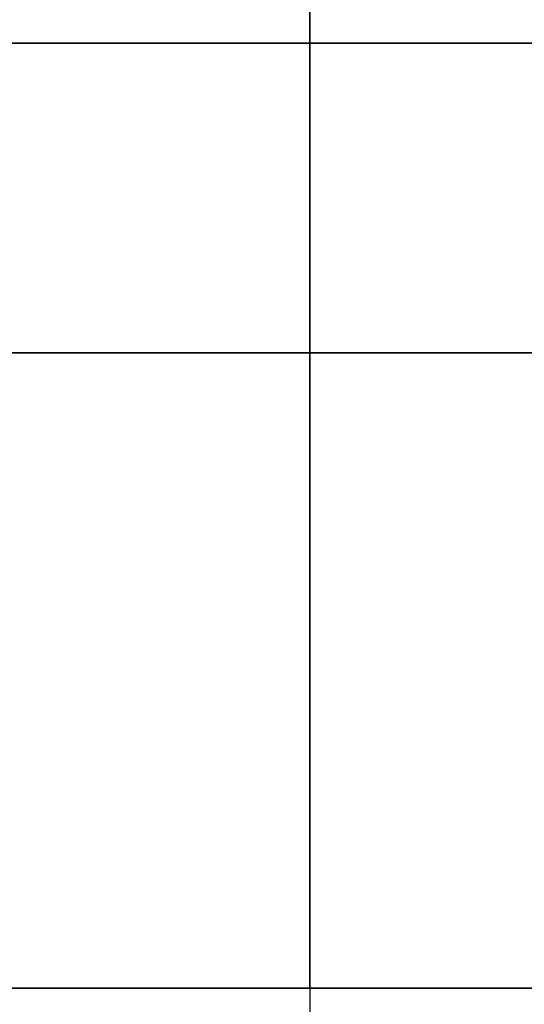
# Model space of a CAD drawing. Header units: centimetres. Extents: x -10 to 8.9, y -29.1 to -8.
# Tile 231 of 256: x 5.359 to 5.518, y -12.44 to -12.13. Entities that reach past the tile are written whole.
import ezdxf

# ---------------------------------------------------------------- set-up
doc = ezdxf.new("R2010")
doc.units = ezdxf.units.CM
doc.layers.add('Default', color=7, linetype='Continuous', true_color=0x000000)

msp = doc.modelspace()

# ---------------------------------------------------------------- linework, layer by layer
at = {"layer": 'Default'}
for p, q in [((5.45, -10.455, 5.515000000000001), (5.45, -12.615, 5.515000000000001)), ((5.449999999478, -12.13761769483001, 4.191442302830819), (5.449999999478, -10.60507249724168, 4.151311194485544)), ((5.450000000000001, -12.435, 3.9), (5.450000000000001, -10.605, 3.9)), ((5.45, -12.13761769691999, 5.312559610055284), (5.45, -10.985, 5.342741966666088)), ((5.449999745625, -12.13761769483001, 2.658557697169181), (5.449999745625, -11.39499999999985, 2.678003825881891)), ((5.45, -12.435, 2.96), (5.45, -11.395, 2.96)), ((5.45, -12.13761769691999, 1.587440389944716), (5.45, -11.44500000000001, 1.569303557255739)), ((5.210509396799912, -12.235, 2.121723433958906), (5.689490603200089, -12.235, 2.121723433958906)), ((5.680531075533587, -12.235, 4.753276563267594), (5.219468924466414, -12.235, 4.753276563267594)), ((5.45, -12.235, 4.291408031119), (5.45, -12.235, 5.212594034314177)), ((5.45, -12.235, 2.558591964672), (5.45, -12.235, 1.687405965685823)), ((5.9, -12.435, 3.430000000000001), (5.000000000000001, -12.435, 3.430000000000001)), ((5.450000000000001, -12.435, 3.9), (5.450000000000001, -12.435, 2.96))]:
    msp.add_line(p, q, dxfattribs=at)
for centre in [(5.45, -12.585, -3.25), (5.45, -12.585, -1.13280193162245)]:
    msp.add_arc(centre, 0.5, 0, 180, dxfattribs=at)
at = {"layer": 'Default', "extrusion": (-1, 0, 0)}
for centre, radius, start, end in [((12.585, -3.25, -5.449999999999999), 0.5, 180, 270), ((12.135, 2.558591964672, -5.449999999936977), 0.09999999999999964, 0, 88.50000000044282)]:
    msp.add_arc(centre, radius, start, end, dxfattribs=at)
at = {"layer": 'Default', "extrusion": (-2.087827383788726e-08, 0.9999999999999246, 3.879050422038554e-07)}
msp.add_arc((-5.449999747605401, 3.450004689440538, -12.1376171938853), 1.862559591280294, 266.9191330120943, 273.0808711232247, dxfattribs=at)
at = {"layer": 'Default', "extrusion": (2.087827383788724e-08, 0.9999999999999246, -3.879050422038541e-07)}
msp.add_arc((-5.450000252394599, 3.449995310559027, -12.13761964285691), 1.8625595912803, 86.91913301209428, 93.08087112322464, dxfattribs=at)
at = {"layer": 'Default', "extrusion": (1, 0, 0)}
msp.add_arc((-12.135, 4.291408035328, 5.450000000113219), 0.09999999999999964, 180.000002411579, 268.5000000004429, dxfattribs=at)
at = {"layer": 'Default', "extrusion": (0, 1, 0)}
for centre, radius, start, end in [((-5.449994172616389, 3.450108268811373, -12.235), 1.762702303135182, 266.9191279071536, 273.0804932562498), ((-5.450005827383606, 3.449891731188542, -12.235), 1.762702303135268, 86.9191279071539, 93.08049325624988)]:
    msp.add_arc(centre, radius, start, end, dxfattribs=at)
at = {"layer": 'Default'}
for points, degree in [([(6.328931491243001, -12.585, 1.581389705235), (6.328910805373, -12.57033177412, 1.581379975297), (6.328354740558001, -12.54111897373, 1.581118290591), (6.325970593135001, -12.49767435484, 1.579998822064), (6.322048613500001, -12.45459343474, 1.578165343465), (6.316595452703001, -12.41196008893, 1.575632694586), (6.309623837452, -12.36978930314, 1.572422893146), (6.301143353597, -12.32811852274, 1.568560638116), (6.291162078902, -12.28697537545, 1.564073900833), (6.27968542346, -12.24639804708, 1.558993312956), (6.266741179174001, -12.20649719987, 1.553362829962), (6.252360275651, -12.16737112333, 1.547230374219), (6.236581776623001, -12.12911306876, 1.540649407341), (6.219450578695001, -12.09181177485, 1.533677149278), (6.201010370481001, -12.05554157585, 1.526371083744), (6.181303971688, -12.02036688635, 1.518788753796), (6.16037755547, -11.98634543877, 1.510988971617), (6.138278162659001, -11.95351859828, 1.503030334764), (6.115052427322, -11.92192619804, 1.494970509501), (6.090770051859, -11.89163055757, 1.486873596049), (6.065508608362, -11.86268886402, 1.478803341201), (6.039338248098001, -11.83513913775, 1.470817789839), (6.012326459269, -11.80900904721, 1.462970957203), (5.984541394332, -11.7843194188, 1.455313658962), (5.956046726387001, -11.76108192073, 1.447892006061), (5.926907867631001, -11.73930618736, 1.440749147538), (5.897200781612, -11.71900534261, 1.433926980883), (5.867005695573, -11.70018878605, 1.427463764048), (5.836370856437, -11.68284249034, 1.421386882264), (5.805329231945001, -11.66694873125, 1.415718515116), (5.773931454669, -11.65249823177, 1.410482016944), (5.742250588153, -11.6394870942, 1.405700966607), (5.710344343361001, -11.62790411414, 1.401392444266), (5.678228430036, -11.61772612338, 1.397565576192), (5.645916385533, -11.6089393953, 1.394228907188), (5.613452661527, -11.60152986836, 1.391392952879), (5.580887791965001, -11.5954859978, 1.389065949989), (5.548247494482, -11.59079532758, 1.387252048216), (5.515540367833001, -11.58745224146, 1.385953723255), (5.482782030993, -11.58545397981, 1.385173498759), (5.449999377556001, -11.58478880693, 1.384913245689), (5.417216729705, -11.58545403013, 1.385173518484), (5.384458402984, -11.58745234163, 1.385953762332), (5.351751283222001, -11.5907954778, 1.387252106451), (5.319110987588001, -11.59548619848, 1.389066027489), (5.286546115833, -11.60153012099, 1.391393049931), (5.254082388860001, -11.60893970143, 1.394229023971), (5.221770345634, -11.61772648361, 1.397565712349), (5.189654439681, -11.6279045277, 1.401392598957), (5.157748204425, -11.63948756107, 1.405701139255), (5.126067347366, -11.65249875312, 1.410482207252), (5.094669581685, -11.66694930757, 1.415718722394), (5.063627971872, -11.68284312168, 1.421387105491), (5.032993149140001, -11.70018947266, 1.427464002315), (5.002798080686, -11.71900608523, 1.433927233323), (4.973091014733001, -11.73930698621, 1.440749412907), (4.943952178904, -11.76108277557, 1.447892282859), (4.915457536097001, -11.78432032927, 1.455313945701), (4.887672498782, -11.80901001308, 1.462971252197), (4.860660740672, -11.83514015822, 1.470818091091), (4.834490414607, -11.86268993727, 1.478803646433), (4.80922900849, -11.89163168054, 1.486873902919), (4.78494667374, -11.92192736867, 1.494970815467), (4.761720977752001, -11.95351982, 1.503030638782), (4.73962161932, -11.98634672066, 1.510989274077), (4.71869524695, -12.02036821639, 1.518789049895), (4.69898891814, -12.05554290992, 1.526371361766), (4.680548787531, -12.09181308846, 1.533677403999), (4.663417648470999, -12.12911438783, 1.540649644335), (4.647639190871, -12.16737248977, 1.547230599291), (4.63325832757, -12.20649862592, 1.553363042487), (4.620314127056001, -12.24639952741, 1.55899351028), (4.608837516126, -12.28697691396, 1.564074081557), (4.598856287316, -12.32812013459, 1.568560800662), (4.590375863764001, -12.36979092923, 1.57242303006), (4.583404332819, -12.41196156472, 1.575632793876), (4.577951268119, -12.45459458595, 1.578165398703), (4.574029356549, -12.49767507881, 1.579998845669), (4.571645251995, -12.54111935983, 1.5811182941), (4.571089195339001, -12.57033190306, 1.581379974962), (4.571068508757, -12.585, 1.581389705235)], 3), ([(5.95, -12.585, 0.9843961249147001), (5.95, -12.57741343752, 0.9843961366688), (5.949654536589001, -12.5622307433, 0.9842631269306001), (5.948098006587, -12.53948156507, 0.9836643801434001), (5.945500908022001, -12.5167860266, 0.982666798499), (5.941860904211, -12.49418165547, 0.9812721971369), (5.937177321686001, -12.47171116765, 0.9794847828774), (5.931447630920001, -12.44940627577, 0.97731051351), (5.924665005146, -12.42729018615, 0.9747567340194), (5.916823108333, -12.40539637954, 0.971834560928), (5.907917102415, -12.38376523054, 0.9685596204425), (5.897944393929, -12.36244295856, 0.9649525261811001), (5.886907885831, -12.34148478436, 0.9610399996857), (5.874814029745, -12.32094805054, 0.9568538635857), (5.861681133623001, -12.3009032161, 0.9524333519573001), (5.847535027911, -12.2814215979, 0.9478226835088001), (5.832412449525, -12.2625782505, 0.9430711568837), (5.816360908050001, -12.24444845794, 0.9382318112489), (5.799435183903, -12.22710225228, 0.9333591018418), (5.781698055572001, -12.210604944, 0.9285079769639), (5.763218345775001, -12.19501463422, 0.9237321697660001), (5.744063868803, -12.1803774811, 0.9190816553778), (5.724308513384, -12.16673444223, 0.9146038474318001), (5.704017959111, -12.15411231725, 0.9103399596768), (5.683260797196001, -12.14253347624, 0.9063275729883), (5.662098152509, -12.13201052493, 0.9025984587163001), (5.640588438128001, -12.12255109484, 0.8991799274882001), (5.618785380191, -12.1141577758, 0.8960947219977), (5.596734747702, -12.10682856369, 0.8933611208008), (5.574481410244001, -12.10056043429, 0.8909943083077), (5.552061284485, -12.09534770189, 0.8890058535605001), (5.529510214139, -12.09118544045, 0.8874050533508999), (5.50686013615, -12.08806871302, 0.8861988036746), (5.484142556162, -12.08599355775, 0.8853920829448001), (5.461385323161, -12.08495679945, 0.8849879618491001), (5.438614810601, -12.08495679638, 0.8849879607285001), (5.415857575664, -12.08599354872, 0.8853920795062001), (5.393139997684, -12.0880686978, 0.8861987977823), (5.370489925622, -12.09118541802, 0.8874050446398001), (5.34793885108, -12.09534767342, 0.8890058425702), (5.325518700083, -12.10056040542, 0.8909942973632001), (5.303265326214, -12.10682854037, 0.8933611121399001), (5.2812146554, -12.11415776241, 0.8960947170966), (5.259411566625, -12.12255109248, 0.89917992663), (5.237901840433, -12.13201052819, 0.9025984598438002), (5.216739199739, -12.14253347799, 0.9063275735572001), (5.195982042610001, -12.15411231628, 0.9103399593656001), (5.175691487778, -12.16673444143, 0.9146038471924), (5.155936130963, -12.18037748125, 0.9190816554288), (5.136781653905, -12.19501463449, 0.9237321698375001), (5.118301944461, -12.21060494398, 0.9285079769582), (5.100564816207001, -12.22710225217, 0.9333591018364), (5.08363909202, -12.24444845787, 0.9382318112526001), (5.067587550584, -12.26257825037, 0.9430711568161), (5.052464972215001, -12.28142159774, 0.9478226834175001), (5.038318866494, -12.30090321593, 0.9524333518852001), (5.025185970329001, -12.32094805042, 0.9568538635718), (5.013092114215, -12.34148478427, 0.9610399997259), (5.002055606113, -12.36244295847, 0.9649525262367), (4.992082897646, -12.3837652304, 0.9685596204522), (4.983176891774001, -12.40539637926, 0.971834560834), (4.975334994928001, -12.42729018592, 0.9747567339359), (4.968552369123, -12.44940627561, 0.9773105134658), (4.962822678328, -12.47171116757, 0.9794847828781), (4.958139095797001, -12.49418165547, 0.9812721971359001), (4.954499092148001, -12.51678602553, 0.9826667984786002), (4.951901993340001, -12.53948156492, 0.9836643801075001), (4.950345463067, -12.56223075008, 0.9842631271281), (4.95, -12.57741344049, 0.9843961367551), (4.95, -12.585, 0.9843961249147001)], 3), ([(5.355268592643, -12.13761769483, 4.191442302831), (5.450000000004, -12.13761769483, 4.191442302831), (5.544731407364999, -12.13761769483, 4.191442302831)], 2), ([(5.544731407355, -12.13761769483, 2.658557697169), (5.4499999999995, -12.13761769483, 2.658557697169), (5.355268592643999, -12.13761769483, 2.658557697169)], 2), ([(5.54473140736, -12.235, 4.291408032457), (5.4499999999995, -12.235, 4.291408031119), (5.355268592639, -12.235, 4.291408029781)], 2), ([(5.355268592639, -12.235, 2.558591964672), (5.4500000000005, -12.235, 2.558591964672), (5.544731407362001, -12.235, 2.558591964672)], 2), ([(5.9, -12.435, 3.9), (5.45, -12.435, 3.9), (5, -12.435, 3.9)], 2), ([(5.15, -12.435, 2.96), (5.45, -12.435, 2.96), (5.75, -12.435, 2.96)], 2)]:
    msp.add_open_spline(points, degree=degree, dxfattribs=at)
msp.add_open_spline([(6.143229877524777, -12.58498873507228, 1.450898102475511), (6.143230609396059, -12.57027667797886, 1.450900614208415), (6.142110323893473, -12.54095316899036, 1.450254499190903), (6.1371219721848, -12.49726079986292, 1.447405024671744), (6.12895207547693, -12.45439498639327, 1.442769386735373), (6.117799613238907, -12.41262902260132, 1.436513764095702), (6.103900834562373, -12.37223842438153, 1.42883471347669), (6.087509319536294, -12.33341202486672, 1.419949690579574), (6.068875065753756, -12.29628888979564, 1.410078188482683), (6.048234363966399, -12.26096298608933, 1.399432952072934), (6.025805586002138, -12.22749860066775, 1.388214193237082), (6.001790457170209, -12.19593982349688, 1.376608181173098), (5.97637753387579, -12.1663171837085, 1.364787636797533), (5.949745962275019, -12.13865051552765, 1.352912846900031), (5.922068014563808, -12.11294935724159, 1.341132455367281), (5.89350984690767, -12.08921199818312, 1.329583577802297), (5.864230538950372, -12.06742429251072, 1.318391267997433), (5.834379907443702, -12.04755901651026, 1.307667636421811), (5.804095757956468, -12.02957618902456, 1.297510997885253), (5.773501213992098, -12.01342443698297, 1.288005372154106), (5.742702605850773, -11.99904324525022, 1.279220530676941), (5.711788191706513, -11.98636579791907, 1.27121263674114), (5.680827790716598, -11.97532208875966, 1.264025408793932), (5.649873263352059, -11.96584201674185, 1.257691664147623), (5.618959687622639, -11.95785825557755, 1.252235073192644), (5.588107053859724, -11.95130876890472, 1.247671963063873), (5.557322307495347, -11.94613891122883, 1.244013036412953), (5.526601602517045, -11.94230310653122, 1.241264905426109), (5.495932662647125, -11.93976612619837, 1.239431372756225), (5.465297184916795, -11.93850400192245, 1.238514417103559), (5.434673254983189, -11.93850461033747, 1.238514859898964), (5.404037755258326, -11.93976795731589, 1.239432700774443), (5.373368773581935, -11.94230617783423, 1.241267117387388), (5.342648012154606, -11.94614325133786, 1.244016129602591), (5.311863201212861, -11.95131441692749, 1.247675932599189), (5.281010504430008, -11.95786525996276, 1.252239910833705), (5.250096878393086, -11.96585043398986, 1.257697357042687), (5.219142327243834, -11.97533198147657, 1.264031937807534), (5.188181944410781, -11.98637723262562, 1.271219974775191), (5.157267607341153, -11.99905628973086, 1.279228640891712), (5.126469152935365, -12.01343915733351, 1.288014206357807), (5.095874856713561, -12.02959264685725, 1.297520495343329), (5.065591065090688, -12.04757726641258, 1.307677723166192), (5.035740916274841, -12.06744437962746, 1.318401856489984), (5.006462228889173, -12.0892339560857, 1.329594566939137), (4.977904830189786, -12.11297320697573, 1.341143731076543), (4.950227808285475, -12.13867626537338, 1.352924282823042), (4.923597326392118, -12.16634482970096, 1.364799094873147), (4.898185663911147, -12.19596934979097, 1.376619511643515), (4.874171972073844, -12.22752998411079, 1.388225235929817), (4.851744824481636, -12.2609961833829, 1.399443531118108), (4.831105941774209, -12.29632387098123, 1.410088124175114), (4.812473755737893, -12.33344866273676, 1.419958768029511), (4.796084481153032, -12.37227674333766, 1.428842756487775), (4.782188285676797, -12.41266862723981, 1.436520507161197), (4.771038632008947, -12.45443564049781, 1.442774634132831), (4.762871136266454, -12.49730522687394, 1.447408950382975), (4.757887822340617, -12.54098436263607, 1.450255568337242), (4.756769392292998, -12.57029398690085, 1.450900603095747), (4.756770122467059, -12.58498875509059, 1.450898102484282)], degree=3, knots=[0.2882241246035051, 0.2882241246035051, 0.2882241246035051, 0.2882241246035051, 0.9318823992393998, 1.57589028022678, 2.220325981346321, 2.865439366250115, 3.511304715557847, 4.157955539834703, 4.805285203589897, 5.45305909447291, 6.100888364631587, 6.748231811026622, 7.394404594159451, 8.038604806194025, 8.679954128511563, 9.317550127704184, 9.950523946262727, 10.57809691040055, 11.1996297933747, 11.81465981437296, 12.42292327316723, 13.02436407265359, 13.61912986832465, 14.2075587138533, 14.79015941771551, 15.3675883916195, 15.94062495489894, 16.51014681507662, 17.07710638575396, 17.64250824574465, 18.20738784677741, 18.77279072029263, 19.33975227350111, 19.90927707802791, 20.48231744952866, 21.05975104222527, 21.64235705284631, 22.2307917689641, 22.82556384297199, 23.42701114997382, 24.03528115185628, 24.65031755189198, 25.27185647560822, 25.89943498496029, 26.53241368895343, 27.17001378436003, 27.81136636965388, 28.45556896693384, 29.10174327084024, 29.74908744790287, 30.39691702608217, 31.04469019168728, 31.69202044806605, 32.33866781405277, 32.98453886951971, 33.62964085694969, 34.27407296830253, 34.9182231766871, 35.56112688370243, 35.56112688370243, 35.56112688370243, 35.56112688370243], dxfattribs=at)

doc.saveas('drawing.dxf')
